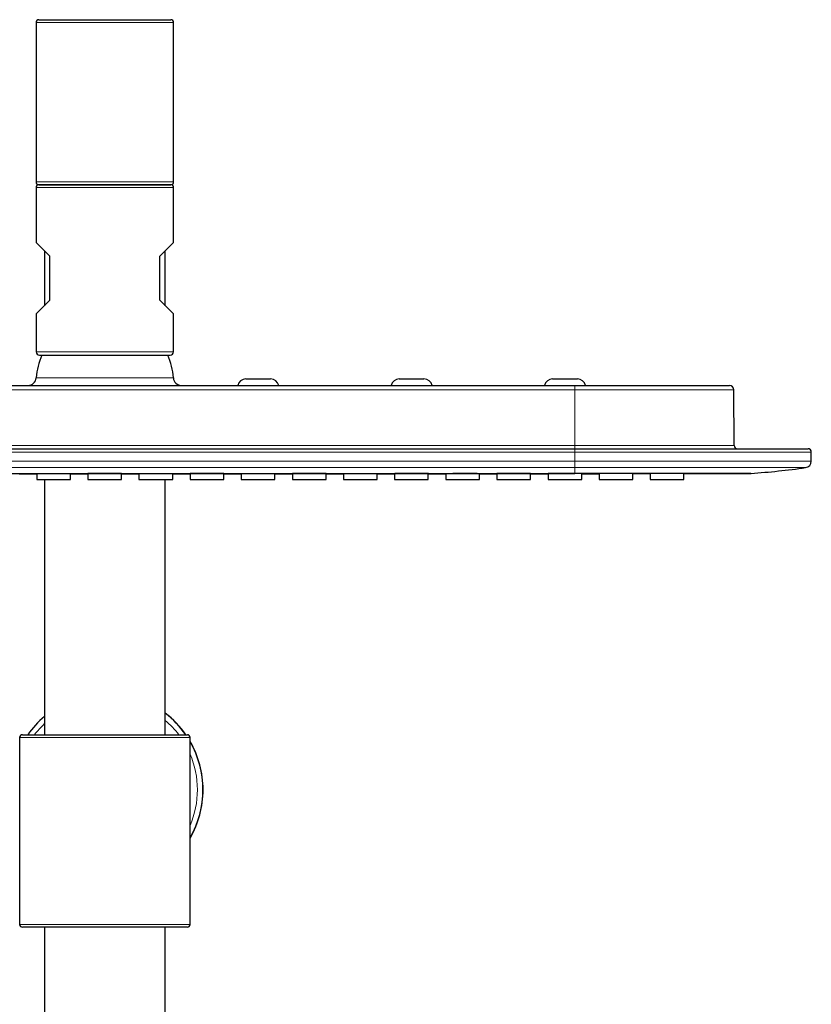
# Model space of a CAD drawing. Header units: millimetres. Extents: x 8 to 2314, y 12 to 2305.
# Tile 83 of 156: x 1104 to 1248, y 2126 to 2305. Entities that reach past the tile are written whole.
import ezdxf

# ---------------------------------------------------------------- set-up
doc = ezdxf.new("R2010")
doc.units = ezdxf.units.MM

msp = doc.modelspace()

# ---------------------------------------------------------------- linework, layer by layer
at = {"color": 7, "linetype": 'Continuous', "lineweight": 30}
for p, q in [((1107.43, 2304.76), (1107.43, 2275.76)), ((1107.93, 2305.26), (1119.93, 2305.26)), ((1119.93, 2305.26), (1131.93, 2305.26)), ((1132.43, 2275.76), (1132.43, 2304.76)), ((1107.43, 2274.76), (1107.43, 2264.76)), ((1107.93, 2275.26), (1131.93, 2275.26)), ((1119.93, 2275.26), (1107.93, 2275.26)), ((1131.93, 2275.26), (1119.93, 2275.26)), ((1132.43, 2264.76), (1132.43, 2274.76)), ((1109.93, 2262.26), (1107.43, 2264.76)), ((1129.93, 2262.26), (1132.43, 2264.76)), ((1108.93, 2263.26), (1108.93, 2253.26)), ((1130.93, 2253.26), (1130.93, 2263.26)), ((1109.93, 2254.26), (1109.93, 2262.26)), ((1129.93, 2254.26), (1129.93, 2262.26)), ((1107.43, 2251.76), (1109.93, 2254.26)), ((1132.43, 2251.76), (1129.93, 2254.26)), ((1107.43, 2251.76), (1107.43, 2244.86)), ((1132.43, 2244.86), (1132.43, 2251.76)), ((1108.03, 2244.26), (1131.83, 2244.26)), ((1145.58, 2239.96), (1150.08, 2239.96)), ((1173.48, 2239.96), (1177.98, 2239.96)), ((1201.38, 2239.96), (1205.88, 2239.96)), ((1034.43, 2238.76), (1205.43, 2238.76)), ((1205.43, 2238.76), (1233.54, 2238.76)), ((1234.42, 2227.86), (1234.34, 2237.97)), ((1034.43, 2227.26), (1205.43, 2227.26)), ((1205.43, 2227.26), (1247.83, 2227.26)), ((1248.43, 2225.01), (1248.43, 2226.66)), ((1104.37, 2222.67), (1107.55, 2222.67)), ((1107.54, 2222.72), (1107.54, 2221.65)), ((1113.67, 2221.65), (1113.67, 2222.72)), ((1116.84, 2222.73), (1116.84, 2221.65)), ((1122.97, 2221.65), (1122.97, 2222.73)), ((1126.14, 2222.72), (1126.14, 2221.65)), ((1132.27, 2221.65), (1132.27, 2222.72)), ((1132.27, 2222.67), (1135.44, 2222.67)), ((1135.44, 2222.73), (1135.44, 2221.65)), ((1141.57, 2221.65), (1141.57, 2222.73)), ((1144.74, 2222.72), (1144.74, 2221.65)), ((1150.87, 2221.65), (1150.87, 2222.72)), ((1154.04, 2222.73), (1154.04, 2221.65)), ((1160.17, 2221.65), (1160.17, 2222.73)), ((1163.34, 2222.72), (1163.34, 2221.65)), ((1169.47, 2221.65), (1169.47, 2222.72)), ((1169.47, 2222.68), (1172.64, 2222.69)), ((1172.64, 2222.73), (1172.64, 2221.65)), ((1178.77, 2221.65), (1178.77, 2222.74)), ((1178.77, 2222.69), (1181.95, 2222.69)), ((1181.94, 2222.72), (1181.94, 2221.65)), ((1188.07, 2221.65), (1188.07, 2222.72)), ((1188.07, 2222.7), (1191.24, 2222.7)), ((1191.24, 2222.74), (1191.24, 2221.65)), ((1197.37, 2221.65), (1197.37, 2222.74)), ((1197.37, 2222.7), (1200.55, 2222.71)), ((1200.54, 2222.73), (1200.54, 2221.65)), ((1206.67, 2221.65), (1206.67, 2222.73)), ((1206.67, 2222.71), (1209.84, 2222.72)), ((1209.84, 2222.74), (1209.84, 2221.65)), ((1215.97, 2221.65), (1215.97, 2222.75)), ((1215.97, 2222.73), (1219.14, 2222.73)), ((1219.14, 2222.74), (1219.14, 2221.65)), ((1225.27, 2221.65), (1225.27, 2222.75)), ((1107.54, 2221.65), (1113.67, 2221.65)), ((1108.93, 2221.65), (1108.93, 2175.26)), ((1116.84, 2221.65), (1122.97, 2221.65)), ((1126.14, 2221.65), (1132.27, 2221.65)), ((1130.93, 2175.26), (1130.93, 2221.65)), ((1135.44, 2221.65), (1141.57, 2221.65)), ((1144.74, 2221.65), (1150.87, 2221.65)), ((1154.04, 2221.65), (1160.17, 2221.65)), ((1163.34, 2221.65), (1169.47, 2221.65)), ((1172.64, 2221.65), (1178.77, 2221.65)), ((1181.94, 2221.65), (1188.07, 2221.65)), ((1191.24, 2221.65), (1197.37, 2221.65)), ((1200.54, 2221.65), (1206.67, 2221.65)), ((1209.84, 2221.65), (1215.97, 2221.65)), ((1219.14, 2221.65), (1225.27, 2221.65)), ((1104.94, 2175.26), (1134.94, 2175.26)), ((1104.44, 2174.76), (1104.44, 2140.76)), ((1135.44, 2140.76), (1135.44, 2174.76)), ((1134.94, 2140.26), (1104.94, 2140.26)), ((1108.98, 2140.26), (1108.98, 1853.29)), ((1130.88, 1828.3), (1130.88, 2140.26))]:
    msp.add_line(p, q, dxfattribs=at)
at = {"color": 252, "linetype": 'Continuous', "lineweight": 0}
for p, q in [((1119.93, 2304.76), (1107.43, 2304.76)), ((1132.43, 2304.76), (1119.93, 2304.76)), ((1107.43, 2275.76), (1119.93, 2275.76)), ((1119.93, 2275.76), (1132.43, 2275.76)), ((1132.43, 2274.76), (1107.43, 2274.76)), ((1132.43, 2244.86), (1107.43, 2244.86)), ((1107.46, 2240.16), (1119.93, 2240.16)), ((1119.93, 2240.16), (1132.4, 2240.16)), ((1205.43, 2237.97), (1034.43, 2237.97)), ((1205.43, 2238.76), (1205.43, 2237.97)), ((1205.43, 2227.86), (1205.43, 2237.97)), ((1234.34, 2237.97), (1205.43, 2237.97)), ((1034.43, 2227.86), (1205.43, 2227.86)), ((1205.43, 2227.26), (1205.43, 2227.86)), ((1205.43, 2227.86), (1234.42, 2227.86)), ((1205.43, 2227.26), (1205.43, 2226.66)), ((1205.43, 2226.66), (1034.43, 2226.66)), ((1205.43, 2226.66), (1205.43, 2225.01)), ((1248.43, 2226.66), (1205.43, 2226.66)), ((1034.43, 2225.01), (1205.43, 2225.01)), ((1205.43, 2223.82), (1034.43, 2223.82)), ((1205.43, 2225.01), (1205.43, 2223.82)), ((1248.43, 2225.01), (1205.43, 2225.01)), ((1205.43, 2223.82), (1247.39, 2223.82)), ((1205.43, 2222.76), (1205.43, 2223.82)), ((1135.44, 2174.76), (1104.44, 2174.76)), ((1104.44, 2140.76), (1135.44, 2140.76))]:
    msp.add_line(p, q, dxfattribs=at)
at = {"color": 7, "linetype": 'Continuous', "lineweight": 30, "flags": 128}
for points in [[(1113.67, 2222.67), (1116.37, 2222.67), (1116.84, 2222.67)], [(1122.97, 2222.67), (1124.17, 2222.67), (1126.15, 2222.67)], [(1141.57, 2222.68), (1144.39, 2222.68), (1144.75, 2222.68)], [(1150.87, 2222.68), (1152.73, 2222.68), (1154.04, 2222.68)], [(1160.17, 2222.68), (1160.27, 2222.68), (1163.35, 2222.68)]]:
    msp.add_lwpolyline(points, dxfattribs=at)
at = {"color": 7, "linetype": 'Continuous', "lineweight": 30}
for centre, radius, start, end in [((1107.93, 2304.76), 0.5, 90, 180), ((1131.93, 2304.76), 0.5, 0, 90), ((1107.93, 2275.76), 0.5, 180, 270), ((1131.93, 2275.76), 0.5, 270, 0), ((1107.93, 2274.76), 0.5, 90, 180), ((1131.93, 2274.76), 0.5, 0, 90), ((1108.03, 2244.86), 0.601, 180, 270), ((1119.93, 2239.26), 12.5, 156.4218, 175.904), ((1119.93, 2239.26), 12.5, 4.096, 23.5782), ((1131.83, 2244.86), 0.601, 270, 0), ((1105.96, 2240.26), 1.5, 270, 355.904), ((1133.89, 2240.26), 1.5, 184.096, 270), ((1145.58, 2238.46), 1.5, 90, 168.463), ((1150.08, 2238.46), 1.5, 11.537, 90), ((1173.48, 2238.46), 1.5, 90, 168.463), ((1177.98, 2238.46), 1.5, 11.537, 90), ((1201.38, 2238.46), 1.5, 90, 168.463), ((1205.88, 2238.46), 1.5, 11.537, 90), ((1233.54, 2237.96), 0.8, 0.5, 90), ((1235.02, 2227.86), 0.6, 180.5, 270), ((1247.83, 2226.66), 0.6, 0, 90), ((1226.34, 2375.46), 153.1, 274.1647, 277.9056), ((1247.23, 2225.01), 1.2, 277.9056, 0), ((1120.31, 2165.26), 17.5, 34.8493, 52.6264), ((1120.28, 2165.26), 17.5, 34.8493, 52.519), ((1120.28, 2165.26), 17.5, 130.4427, 145.1507), ((1104.94, 2174.76), 0.5, 90, 180), ((1134.94, 2174.76), 0.5, 0, 90), ((1120.31, 2165.26), 17.5, 360, 30.1161), ((1120.28, 2165.26), 17.5, 330.0544, 29.9456), ((1120.31, 2165.26), 17.5, 329.8839, 0), ((1104.94, 2140.76), 0.5, 180, 270), ((1134.94, 2140.76), 0.5, 270, 0)]:
    msp.add_arc(centre, radius, start, end, dxfattribs=at)
at = {"color": 252, "linetype": 'Continuous', "lineweight": 0}
for start, end in [(133.4409, 142.6954), (37.3046, 49.7765), (336.8395, 23.1605)]:
    msp.add_arc((1120.27, 2165.26), 16.5, start, end, dxfattribs=at)
at = {"color": 7, "linetype": 'Continuous', "lineweight": 30}
for points, knots in [([(1034.43, 2222.76), (1034.81, 2222.76), (1035.6, 2222.76), (1036.81, 2222.76), (1038.07, 2222.76), (1039.39, 2222.76), (1040.76, 2222.76), (1042.19, 2222.76), (1043.52, 2222.76), (1044.69, 2222.76), (1045.68, 2222.76), (1046.62, 2222.76), (1047.55, 2222.76), (1048.47, 2222.76), (1049.4, 2222.76), (1050.34, 2222.76), (1051.45, 2222.76), (1052.71, 2222.76), (1054.09, 2222.76), (1055.02, 2222.76), (1055.54, 2222.76), (1055.66, 2222.76), (1055.75, 2222.76), (1055.81, 2222.76), (1055.84, 2222.76), (1055.86, 2222.76), (1055.89, 2222.76), (1055.97, 2222.76), (1056.11, 2222.76), (1056.33, 2222.76), (1056.6, 2222.76), (1056.94, 2222.76), (1057.33, 2222.76), (1057.79, 2222.76), (1058.3, 2222.76), (1058.86, 2222.76), (1059.47, 2222.76), (1060.14, 2222.76), (1060.87, 2222.76), (1061.64, 2222.76), (1062.48, 2222.76), (1063.36, 2222.76), (1064.29, 2222.76), (1065.28, 2222.76), (1066.3, 2222.76), (1067.38, 2222.76), (1068.51, 2222.76), (1069.7, 2222.76), (1070.93, 2222.76), (1072.22, 2222.76), (1073.51, 2222.76), (1074.78, 2222.76), (1075.99, 2222.76), (1076.83, 2222.76), (1077.28, 2222.76), (1077.38, 2222.76), (1077.48, 2222.76), (1077.58, 2222.76), (1077.69, 2222.76), (1078.6, 2222.76), (1080.3, 2222.76), (1082.79, 2222.76), (1085.22, 2222.76), (1087.61, 2222.76), (1090, 2222.76), (1092.38, 2222.76), (1094.76, 2222.76), (1097.08, 2222.76), (1099.35, 2222.76), (1101.57, 2222.76), (1103.69, 2222.76), (1105.72, 2222.76), (1107.66, 2222.76), (1109.56, 2222.76), (1111.41, 2222.76), (1113.11, 2222.76), (1114.68, 2222.76), (1116.11, 2222.76), (1117.5, 2222.76), (1118.87, 2222.76), (1120.22, 2222.76), (1121.65, 2222.76), (1123.2, 2222.76), (1124.88, 2222.76), (1126.6, 2222.76), (1128.41, 2222.76), (1130.33, 2222.76), (1132.34, 2222.76), (1134.41, 2222.76), (1136.52, 2222.76), (1138.7, 2222.76), (1140.88, 2222.76), (1143.07, 2222.76), (1145.27, 2222.76), (1147.51, 2222.76), (1149.8, 2222.76), (1152.09, 2222.76), (1154.36, 2222.76), (1156.63, 2222.76), (1158.67, 2222.76), (1160.48, 2222.76), (1161.63, 2222.76), (1162.4, 2222.76), (1162.82, 2222.76), (1163.3, 2222.76), (1163.81, 2222.76), (1164.32, 2222.76), (1164.83, 2222.76), (1165.59, 2222.76), (1166.6, 2222.76), (1167.85, 2222.76), (1169.05, 2222.76), (1170.2, 2222.76), (1171.31, 2222.76), (1172.35, 2222.76), (1173.33, 2222.76), (1174.25, 2222.76), (1175.13, 2222.76), (1175.97, 2222.76), (1176.8, 2222.76), (1177.63, 2222.76), (1178.45, 2222.76), (1179.21, 2222.76), (1179.92, 2222.76), (1180.57, 2222.76), (1181.17, 2222.76), (1181.71, 2222.76), (1182.17, 2222.76), (1182.58, 2222.76), (1182.94, 2222.76), (1183.26, 2222.76), (1183.53, 2222.76), (1183.76, 2222.76), (1183.91, 2222.76), (1184, 2222.76), (1184.03, 2222.76), (1184.04, 2222.76), (1184.06, 2222.76), (1184.1, 2222.76), (1184.35, 2222.76), (1184.79, 2222.76), (1185.46, 2222.76), (1186.14, 2222.76), (1186.83, 2222.76), (1187.49, 2222.76), (1188.12, 2222.76), (1188.72, 2222.76), (1189.21, 2222.76), (1189.61, 2222.76), (1189.91, 2222.76), (1190.23, 2222.76), (1190.55, 2222.76), (1191.61, 2222.76), (1192.66, 2222.76), (1193.71, 2222.76), (1193.99, 2222.76), (1194.28, 2222.76), (1194.58, 2222.76), (1194.89, 2222.76), (1195.23, 2222.76), (1195.92, 2222.76), (1196.95, 2222.76), (1198.28, 2222.76), (1199.52, 2222.76), (1200.66, 2222.76), (1201.7, 2222.76), (1202.7, 2222.76), (1203.65, 2222.76), (1204.56, 2222.76), (1205.14, 2222.76), (1205.43, 2222.76)], [0, 0, 0, 0, 0.006733, 0.013793, 0.02118, 0.028893, 0.036934, 0.0453, 0.053994, 0.06016, 0.065891, 0.0713, 0.076709, 0.082118, 0.087527, 0.092936, 0.098668, 0.107043, 0.115074, 0.122761, 0.123454, 0.124144, 0.124831, 0.125091, 0.125219, 0.125355, 0.125498, 0.125648, 0.126765, 0.128012, 0.129496, 0.131512, 0.133846, 0.136497, 0.139465, 0.142752, 0.146355, 0.150277, 0.154506, 0.159051, 0.163913, 0.169091, 0.174585, 0.180288, 0.186297, 0.19261, 0.199229, 0.206152, 0.21338, 0.220914, 0.228752, 0.235902, 0.243288, 0.249983, 0.250585, 0.251181, 0.251776, 0.252371, 0.252966, 0.25356, 0.268361, 0.282883, 0.297127, 0.311094, 0.324782, 0.338996, 0.352896, 0.366484, 0.37976, 0.392722, 0.405371, 0.417011, 0.428373, 0.439457, 0.450262, 0.46079, 0.46935, 0.477717, 0.485891, 0.493872, 0.501669, 0.50954, 0.519065, 0.528858, 0.538919, 0.549249, 0.560705, 0.572473, 0.584555, 0.596949, 0.609657, 0.622677, 0.63524, 0.64808, 0.661199, 0.674596, 0.688272, 0.701286, 0.714543, 0.728041, 0.737083, 0.746231, 0.748299, 0.750554, 0.75362, 0.756648, 0.759639, 0.762591, 0.765505, 0.773049, 0.780325, 0.787335, 0.794078, 0.800554, 0.806764, 0.812374, 0.817747, 0.822882, 0.827781, 0.832442, 0.837539, 0.842318, 0.84678, 0.850925, 0.854752, 0.858261, 0.861452, 0.864099, 0.866479, 0.868592, 0.870438, 0.872018, 0.87333, 0.874424, 0.874812, 0.874868, 0.874922, 0.874975, 0.875195, 0.875575, 0.879365, 0.883032, 0.887241, 0.891276, 0.89514, 0.898831, 0.902349, 0.905696, 0.907428, 0.909275, 0.911122, 0.912969, 0.914816, 0.929776, 0.931455, 0.933134, 0.934813, 0.936492, 0.938317, 0.940346, 0.942355, 0.950515, 0.958332, 0.965805, 0.972188, 0.978297, 0.984133, 0.989696, 0.994985, 1, 1, 1, 1]), ([(1110.61, 2222.72), (1110.49, 2222.72), (1110.26, 2222.72), (1109.92, 2222.72), (1109.59, 2222.72), (1109.27, 2222.72), (1108.97, 2222.72), (1108.69, 2222.72), (1108.43, 2222.72), (1108.2, 2222.72), (1108, 2222.72), (1107.84, 2222.72), (1107.71, 2222.72), (1107.61, 2222.72), (1107.55, 2222.72), (1107.55, 2222.72), (1107.54, 2222.72)], [0, 0, 0, 0, 0.071516, 0.143259, 0.214775, 0.28629, 0.358034, 0.429549, 0.501065, 0.572808, 0.644324, 0.71584, 0.787583, 0.859099, 0.930615, 1, 1, 1, 1]), ([(1113.67, 2222.72), (1113.67, 2222.72), (1113.68, 2222.72), (1113.65, 2222.72), (1113.59, 2222.72), (1113.49, 2222.72), (1113.36, 2222.72), (1113.19, 2222.72), (1112.99, 2222.72), (1112.75, 2222.72), (1112.49, 2222.72), (1112.21, 2222.72), (1111.9, 2222.72), (1111.58, 2222.72), (1111.26, 2222.72), (1110.93, 2222.72), (1110.72, 2222.72), (1110.61, 2222.72)], [0, 0, 0, 0, 0.006855, 0.078371, 0.150114, 0.221629, 0.293145, 0.364888, 0.436403, 0.507919, 0.579662, 0.651177, 0.722693, 0.794436, 0.865951, 0.932976, 1, 1, 1, 1]), ([(1119.91, 2222.74), (1119.82, 2222.74), (1119.65, 2222.74), (1119.4, 2222.74), (1119.14, 2222.74), (1118.9, 2222.74), (1118.66, 2222.74), (1118.43, 2222.74), (1118.2, 2222.74), (1117.99, 2222.74), (1117.8, 2222.74), (1117.62, 2222.74), (1117.46, 2222.74), (1117.31, 2222.74), (1117.18, 2222.74), (1117.07, 2222.73), (1116.98, 2222.73), (1116.92, 2222.73), (1116.87, 2222.73), (1116.85, 2222.73), (1116.85, 2222.73), (1116.85, 2222.73)], [0, 0, 0, 0, 0.052742, 0.10585, 0.160113, 0.214775, 0.267517, 0.321202, 0.374888, 0.42955, 0.482292, 0.535977, 0.589662, 0.644325, 0.697067, 0.750752, 0.804438, 0.8591, 0.911842, 0.965528, 1, 1, 1, 1]), ([(1122.97, 2222.73), (1122.97, 2222.73), (1122.98, 2222.73), (1122.96, 2222.73), (1122.93, 2222.73), (1122.87, 2222.73), (1122.79, 2222.73), (1122.7, 2222.74), (1122.58, 2222.74), (1122.44, 2222.74), (1122.29, 2222.74), (1122.11, 2222.74), (1121.93, 2222.74), (1121.72, 2222.74), (1121.51, 2222.74), (1121.28, 2222.74), (1121.05, 2222.74), (1120.8, 2222.74), (1120.53, 2222.74), (1120.23, 2222.74), (1120.02, 2222.74), (1119.91, 2222.74)], [0, 0, 0, 0, 0.006858, 0.059601, 0.113288, 0.166975, 0.221639, 0.274383, 0.327492, 0.381757, 0.436421, 0.489165, 0.542852, 0.596539, 0.651202, 0.703946, 0.757633, 0.81132, 0.865983, 0.93262, 1, 1, 1, 1]), ([(1129.21, 2222.72), (1129.09, 2222.72), (1128.86, 2222.72), (1128.52, 2222.72), (1128.19, 2222.72), (1127.87, 2222.72), (1127.57, 2222.72), (1127.29, 2222.72), (1127.03, 2222.72), (1126.8, 2222.72), (1126.6, 2222.72), (1126.44, 2222.72), (1126.31, 2222.72), (1126.21, 2222.72), (1126.15, 2222.72), (1126.15, 2222.72), (1126.14, 2222.72)], [0, 0, 0, 0, 0.071516, 0.143259, 0.214775, 0.28629, 0.358034, 0.429549, 0.501065, 0.572808, 0.644324, 0.71584, 0.787583, 0.859099, 0.930615, 1, 1, 1, 1]), ([(1132.27, 2222.72), (1132.27, 2222.72), (1132.28, 2222.72), (1132.25, 2222.72), (1132.19, 2222.72), (1132.09, 2222.72), (1131.96, 2222.72), (1131.79, 2222.72), (1131.59, 2222.72), (1131.35, 2222.72), (1131.09, 2222.72), (1130.81, 2222.72), (1130.5, 2222.72), (1130.18, 2222.72), (1129.86, 2222.72), (1129.53, 2222.72), (1129.32, 2222.72), (1129.21, 2222.72)], [0, 0, 0, 0, 0.006855, 0.078371, 0.150114, 0.221629, 0.293145, 0.364888, 0.436404, 0.507919, 0.579662, 0.651177, 0.722693, 0.794436, 0.865951, 0.932976, 1, 1, 1, 1]), ([(1138.51, 2222.74), (1138.39, 2222.74), (1138.16, 2222.74), (1137.82, 2222.74), (1137.49, 2222.74), (1137.17, 2222.74), (1136.87, 2222.74), (1136.59, 2222.74), (1136.33, 2222.74), (1136.1, 2222.74), (1135.9, 2222.74), (1135.74, 2222.74), (1135.61, 2222.73), (1135.51, 2222.73), (1135.45, 2222.73), (1135.45, 2222.73), (1135.45, 2222.73)], [0, 0, 0, 0, 0.071515, 0.143259, 0.214775, 0.28629, 0.358034, 0.429549, 0.501065, 0.572808, 0.644324, 0.715839, 0.787583, 0.859099, 0.930614, 1, 1, 1, 1]), ([(1141.57, 2222.73), (1141.57, 2222.73), (1141.58, 2222.73), (1141.55, 2222.73), (1141.49, 2222.73), (1141.39, 2222.73), (1141.26, 2222.74), (1141.09, 2222.74), (1140.89, 2222.74), (1140.65, 2222.74), (1140.39, 2222.74), (1140.11, 2222.74), (1139.8, 2222.74), (1139.48, 2222.74), (1139.16, 2222.74), (1138.83, 2222.74), (1138.62, 2222.74), (1138.51, 2222.74)], [0, 0, 0, 0, 0.006855, 0.078371, 0.150114, 0.221629, 0.293145, 0.364888, 0.436404, 0.507919, 0.579662, 0.651178, 0.722693, 0.794436, 0.865951, 0.932976, 1, 1, 1, 1]), ([(1147.81, 2222.72), (1147.69, 2222.72), (1147.46, 2222.72), (1147.12, 2222.72), (1146.79, 2222.72), (1146.47, 2222.72), (1146.17, 2222.72), (1145.89, 2222.72), (1145.63, 2222.72), (1145.4, 2222.72), (1145.2, 2222.72), (1145.04, 2222.72), (1144.91, 2222.72), (1144.81, 2222.72), (1144.75, 2222.72), (1144.75, 2222.72), (1144.74, 2222.72)], [0, 0, 0, 0, 0.071516, 0.143259, 0.214775, 0.28629, 0.358034, 0.429549, 0.501065, 0.572809, 0.644324, 0.71584, 0.787583, 0.859099, 0.930615, 1, 1, 1, 1]), ([(1150.87, 2222.72), (1150.87, 2222.72), (1150.88, 2222.72), (1150.85, 2222.72), (1150.79, 2222.72), (1150.69, 2222.72), (1150.56, 2222.72), (1150.39, 2222.72), (1150.19, 2222.72), (1149.95, 2222.72), (1149.69, 2222.72), (1149.41, 2222.72), (1149.1, 2222.72), (1148.78, 2222.72), (1148.46, 2222.72), (1148.13, 2222.72), (1147.92, 2222.72), (1147.81, 2222.72)], [0, 0, 0, 0, 0.006855, 0.078371, 0.150114, 0.22163, 0.293145, 0.364888, 0.436404, 0.507919, 0.579662, 0.651177, 0.722693, 0.794436, 0.865951, 0.932976, 1, 1, 1, 1]), ([(1157.11, 2222.74), (1156.99, 2222.74), (1156.76, 2222.74), (1156.42, 2222.74), (1156.09, 2222.74), (1155.77, 2222.74), (1155.47, 2222.74), (1155.19, 2222.74), (1154.93, 2222.74), (1154.7, 2222.74), (1154.5, 2222.74), (1154.34, 2222.74), (1154.21, 2222.74), (1154.11, 2222.73), (1154.05, 2222.73), (1154.05, 2222.73), (1154.05, 2222.73)], [0, 0, 0, 0, 0.071515, 0.143259, 0.214775, 0.28629, 0.358034, 0.429549, 0.501065, 0.572808, 0.644324, 0.715839, 0.787583, 0.859099, 0.930615, 1, 1, 1, 1]), ([(1160.17, 2222.73), (1160.17, 2222.73), (1160.18, 2222.73), (1160.15, 2222.73), (1160.09, 2222.74), (1159.99, 2222.74), (1159.86, 2222.74), (1159.69, 2222.74), (1159.49, 2222.74), (1159.25, 2222.74), (1158.99, 2222.74), (1158.71, 2222.74), (1158.4, 2222.74), (1158.08, 2222.74), (1157.76, 2222.74), (1157.43, 2222.74), (1157.22, 2222.74), (1157.11, 2222.74)], [0, 0, 0, 0, 0.006855, 0.078371, 0.150114, 0.221629, 0.293145, 0.364888, 0.436404, 0.507919, 0.579662, 0.651178, 0.722693, 0.794436, 0.865951, 0.932976, 1, 1, 1, 1]), ([(1166.41, 2222.72), (1166.29, 2222.72), (1166.06, 2222.72), (1165.72, 2222.72), (1165.39, 2222.72), (1165.07, 2222.72), (1164.77, 2222.72), (1164.49, 2222.72), (1164.23, 2222.72), (1164, 2222.72), (1163.8, 2222.72), (1163.64, 2222.72), (1163.51, 2222.72), (1163.41, 2222.72), (1163.35, 2222.72), (1163.35, 2222.72), (1163.34, 2222.72)], [0, 0, 0, 0, 0.071516, 0.143259, 0.214775, 0.28629, 0.358034, 0.429549, 0.501065, 0.572809, 0.644324, 0.71584, 0.787584, 0.859099, 0.930615, 1, 1, 1, 1]), ([(1169.47, 2222.72), (1169.47, 2222.72), (1169.48, 2222.72), (1169.45, 2222.72), (1169.39, 2222.72), (1169.29, 2222.72), (1169.16, 2222.72), (1168.99, 2222.72), (1168.79, 2222.72), (1168.55, 2222.72), (1168.29, 2222.72), (1168.01, 2222.72), (1167.7, 2222.72), (1167.38, 2222.72), (1167.06, 2222.72), (1166.73, 2222.72), (1166.52, 2222.72), (1166.41, 2222.72)], [0, 0, 0, 0, 0.006856, 0.078371, 0.150114, 0.22163, 0.293145, 0.364888, 0.436404, 0.507919, 0.579662, 0.651177, 0.722693, 0.794436, 0.865951, 0.932976, 1, 1, 1, 1]), ([(1175.71, 2222.74), (1175.59, 2222.74), (1175.36, 2222.74), (1175.02, 2222.74), (1174.69, 2222.74), (1174.37, 2222.74), (1174.07, 2222.74), (1173.79, 2222.74), (1173.53, 2222.74), (1173.3, 2222.74), (1173.1, 2222.74), (1172.94, 2222.74), (1172.81, 2222.74), (1172.71, 2222.74), (1172.65, 2222.74), (1172.65, 2222.74), (1172.65, 2222.73)], [0, 0, 0, 0, 0.071516, 0.143259, 0.214775, 0.28629, 0.358034, 0.429549, 0.501065, 0.572808, 0.644324, 0.715839, 0.787583, 0.859099, 0.930615, 1, 1, 1, 1]), ([(1178.77, 2222.74), (1178.77, 2222.74), (1178.78, 2222.74), (1178.75, 2222.74), (1178.69, 2222.74), (1178.59, 2222.74), (1178.46, 2222.74), (1178.29, 2222.74), (1178.09, 2222.74), (1177.85, 2222.74), (1177.59, 2222.74), (1177.31, 2222.74), (1177, 2222.74), (1176.68, 2222.74), (1176.36, 2222.74), (1176.03, 2222.74), (1175.82, 2222.74), (1175.71, 2222.74)], [0, 0, 0, 0, 0.006855, 0.078371, 0.150114, 0.221629, 0.293145, 0.364888, 0.436404, 0.507919, 0.579662, 0.651178, 0.722693, 0.794436, 0.865951, 0.932976, 1, 1, 1, 1]), ([(1185.01, 2222.73), (1184.89, 2222.73), (1184.66, 2222.73), (1184.32, 2222.73), (1183.99, 2222.73), (1183.67, 2222.73), (1183.37, 2222.73), (1183.09, 2222.72), (1182.83, 2222.72), (1182.6, 2222.72), (1182.4, 2222.72), (1182.24, 2222.72), (1182.11, 2222.72), (1182.01, 2222.72), (1181.95, 2222.72), (1181.95, 2222.72), (1181.94, 2222.72)], [0, 0, 0, 0, 0.071516, 0.143259, 0.214775, 0.28629, 0.358034, 0.42955, 0.501065, 0.572809, 0.644324, 0.71584, 0.787584, 0.859099, 0.930615, 1, 1, 1, 1]), ([(1188.07, 2222.72), (1188.07, 2222.72), (1188.08, 2222.72), (1188.05, 2222.72), (1187.99, 2222.72), (1187.89, 2222.72), (1187.76, 2222.72), (1187.59, 2222.73), (1187.39, 2222.73), (1187.15, 2222.73), (1186.89, 2222.73), (1186.61, 2222.73), (1186.3, 2222.73), (1185.98, 2222.73), (1185.66, 2222.73), (1185.33, 2222.73), (1185.12, 2222.73), (1185.01, 2222.73)], [0, 0, 0, 0, 0.006856, 0.078371, 0.150115, 0.22163, 0.293145, 0.364888, 0.436404, 0.507919, 0.579662, 0.651178, 0.722693, 0.794436, 0.865951, 0.932976, 1, 1, 1, 1]), ([(1194.31, 2222.74), (1194.19, 2222.74), (1193.96, 2222.74), (1193.62, 2222.74), (1193.29, 2222.74), (1192.97, 2222.74), (1192.67, 2222.74), (1192.39, 2222.74), (1192.13, 2222.74), (1191.9, 2222.74), (1191.7, 2222.74), (1191.54, 2222.74), (1191.41, 2222.74), (1191.31, 2222.74), (1191.25, 2222.74), (1191.25, 2222.74), (1191.25, 2222.74)], [0, 0, 0, 0, 0.071516, 0.143259, 0.214775, 0.28629, 0.358034, 0.429549, 0.501065, 0.572809, 0.644324, 0.71584, 0.787584, 0.859099, 0.930615, 1, 1, 1, 1]), ([(1197.37, 2222.74), (1197.37, 2222.74), (1197.38, 2222.74), (1197.35, 2222.74), (1197.29, 2222.74), (1197.19, 2222.74), (1197.06, 2222.74), (1196.89, 2222.74), (1196.69, 2222.74), (1196.45, 2222.74), (1196.19, 2222.74), (1195.91, 2222.74), (1195.6, 2222.74), (1195.28, 2222.74), (1194.96, 2222.74), (1194.63, 2222.74), (1194.42, 2222.74), (1194.31, 2222.74)], [0, 0, 0, 0, 0.006856, 0.078371, 0.150114, 0.22163, 0.293145, 0.364888, 0.436404, 0.507919, 0.579662, 0.651178, 0.722693, 0.794436, 0.865951, 0.932976, 1, 1, 1, 1]), ([(1203.61, 2222.73), (1203.49, 2222.73), (1203.26, 2222.73), (1202.92, 2222.73), (1202.59, 2222.73), (1202.27, 2222.73), (1201.97, 2222.73), (1201.69, 2222.73), (1201.43, 2222.73), (1201.2, 2222.73), (1201, 2222.73), (1200.84, 2222.73), (1200.71, 2222.73), (1200.61, 2222.73), (1200.55, 2222.73), (1200.55, 2222.73), (1200.54, 2222.73)], [0, 0, 0, 0, 0.071516, 0.143259, 0.214775, 0.286291, 0.358034, 0.42955, 0.501065, 0.572809, 0.644325, 0.715841, 0.787584, 0.8591, 0.930616, 1, 1, 1, 1]), ([(1206.67, 2222.73), (1206.67, 2222.73), (1206.68, 2222.73), (1206.65, 2222.73), (1206.59, 2222.73), (1206.49, 2222.73), (1206.36, 2222.73), (1206.19, 2222.73), (1205.99, 2222.73), (1205.75, 2222.73), (1205.49, 2222.73), (1205.21, 2222.73), (1204.9, 2222.73), (1204.58, 2222.73), (1204.26, 2222.73), (1203.93, 2222.73), (1203.72, 2222.73), (1203.61, 2222.73)], [0, 0, 0, 0, 0.006856, 0.078372, 0.150115, 0.22163, 0.293145, 0.364889, 0.436404, 0.507919, 0.579662, 0.651178, 0.722693, 0.794436, 0.865951, 0.932976, 1, 1, 1, 1]), ([(1237.45, 2222.77), (1237.45, 2222.77), (1237.45, 2222.77), (1237.45, 2222.77), (1237.43, 2222.77), (1237.41, 2222.77), (1237.37, 2222.77), (1237.32, 2222.77), (1237.27, 2222.76), (1237.2, 2222.76), (1237.14, 2222.76), (1237.06, 2222.76), (1236.97, 2222.76), (1236.88, 2222.76), (1236.78, 2222.76), (1236.67, 2222.76), (1236.52, 2222.76), (1236.34, 2222.76), (1236.14, 2222.76), (1235.96, 2222.76), (1235.81, 2222.76), (1235.71, 2222.76), (1235.6, 2222.76), (1235.49, 2222.76), (1235.37, 2222.76), (1235.25, 2222.76), (1235.13, 2222.76), (1234.87, 2222.76), (1234.48, 2222.76), (1233.9, 2222.76), (1233.42, 2222.76), (1233.06, 2222.76), (1232.83, 2222.76), (1232.6, 2222.76), (1232.37, 2222.76), (1232.14, 2222.77), (1231.92, 2222.77), (1231.66, 2222.77), (1231.33, 2222.77), (1230.91, 2222.77), (1230.45, 2222.77), (1229.97, 2222.77), (1229.47, 2222.77), (1228.98, 2222.77), (1228.57, 2222.77), (1228.32, 2222.77), (1228.22, 2222.77), (1228.19, 2222.77), (1228.16, 2222.77), (1228.13, 2222.77), (1228.1, 2222.77), (1228.04, 2222.77), (1227.92, 2222.77), (1227.74, 2222.77), (1227.51, 2222.77), (1227.25, 2222.77), (1226.95, 2222.77), (1226.61, 2222.76), (1226.23, 2222.76), (1225.8, 2222.76), (1225.32, 2222.76), (1224.91, 2222.76), (1224.59, 2222.76), (1224.36, 2222.76), (1224.13, 2222.76), (1223.89, 2222.76), (1223.64, 2222.76), (1223.39, 2222.76), (1223.17, 2222.76), (1222.84, 2222.76), (1222.4, 2222.76), (1221.74, 2222.76), (1221.01, 2222.76), (1220.2, 2222.76), (1219.5, 2222.76), (1218.9, 2222.76), (1218.52, 2222.76), (1218.26, 2222.76), (1218.11, 2222.76), (1217.96, 2222.76), (1217.82, 2222.76), (1217.57, 2222.76), (1217.2, 2222.76), (1216.7, 2222.76), (1216.14, 2222.76), (1215.52, 2222.76), (1214.9, 2222.76), (1214.29, 2222.76), (1213.69, 2222.76), (1213.05, 2222.76), (1212.37, 2222.76), (1211.61, 2222.76), (1210.8, 2222.77), (1209.95, 2222.77), (1209.15, 2222.77), (1208.4, 2222.77), (1207.71, 2222.77), (1207.06, 2222.77), (1206.47, 2222.77), (1205.93, 2222.77), (1205.59, 2222.76), (1205.43, 2222.76)], [0, 0, 0, 0, 0.007854, 0.016432, 0.025734, 0.03576, 0.046509, 0.057981, 0.068602, 0.078404, 0.088672, 0.098938, 0.109204, 0.11947, 0.129014, 0.13791, 0.151756, 0.166203, 0.18125, 0.196899, 0.203212, 0.209617, 0.216116, 0.222707, 0.229391, 0.236169, 0.243039, 0.250002, 0.276127, 0.302256, 0.328387, 0.337188, 0.345989, 0.354791, 0.363593, 0.372396, 0.379835, 0.386946, 0.40008, 0.414092, 0.42898, 0.444745, 0.459344, 0.474621, 0.488626, 0.494955, 0.495791, 0.49663, 0.497469, 0.498311, 0.499154, 0.499999, 0.503934, 0.509048, 0.515341, 0.522337, 0.530377, 0.539459, 0.549585, 0.560753, 0.572964, 0.586218, 0.591598, 0.597134, 0.602823, 0.608667, 0.614665, 0.620818, 0.626472, 0.630849, 0.644354, 0.65748, 0.676645, 0.69494, 0.712365, 0.72339, 0.734036, 0.737304, 0.740534, 0.743727, 0.746882, 0.750001, 0.759736, 0.770546, 0.782432, 0.795394, 0.809431, 0.821215, 0.833664, 0.846778, 0.860556, 0.874999, 0.893075, 0.910124, 0.926146, 0.941139, 0.955103, 0.967817, 0.979538, 0.990265, 1, 1, 1, 1]), ([(1212.91, 2222.75), (1212.79, 2222.75), (1212.56, 2222.75), (1212.22, 2222.75), (1211.89, 2222.75), (1211.57, 2222.75), (1211.27, 2222.75), (1210.99, 2222.75), (1210.73, 2222.75), (1210.5, 2222.75), (1210.3, 2222.75), (1210.14, 2222.75), (1210.01, 2222.75), (1209.91, 2222.75), (1209.85, 2222.74), (1209.85, 2222.74), (1209.85, 2222.74)], [0, 0, 0, 0, 0.071516, 0.143259, 0.214775, 0.286291, 0.358034, 0.42955, 0.501065, 0.572809, 0.644325, 0.715841, 0.787584, 0.8591, 0.930616, 1, 1, 1, 1]), ([(1215.97, 2222.75), (1215.97, 2222.75), (1215.98, 2222.75), (1215.95, 2222.75), (1215.89, 2222.75), (1215.79, 2222.75), (1215.66, 2222.75), (1215.49, 2222.75), (1215.29, 2222.75), (1215.05, 2222.75), (1214.79, 2222.75), (1214.51, 2222.75), (1214.2, 2222.75), (1213.88, 2222.75), (1213.56, 2222.75), (1213.23, 2222.75), (1213.02, 2222.75), (1212.91, 2222.75)], [0, 0, 0, 0, 0.006856, 0.078372, 0.150115, 0.22163, 0.293145, 0.364889, 0.436404, 0.507919, 0.579662, 0.651178, 0.722693, 0.794436, 0.865951, 0.932976, 1, 1, 1, 1]), ([(1222.21, 2222.75), (1222.09, 2222.75), (1221.86, 2222.75), (1221.52, 2222.75), (1221.19, 2222.75), (1220.87, 2222.75), (1220.57, 2222.75), (1220.29, 2222.75), (1220.03, 2222.75), (1219.8, 2222.75), (1219.6, 2222.74), (1219.44, 2222.74), (1219.31, 2222.74), (1219.21, 2222.74), (1219.15, 2222.74), (1219.15, 2222.74), (1219.14, 2222.74)], [0, 0, 0, 0, 0.071516, 0.143259, 0.214775, 0.286291, 0.358035, 0.42955, 0.501066, 0.57281, 0.644325, 0.715841, 0.787585, 0.8591, 0.930616, 1, 1, 1, 1]), ([(1225.27, 2222.75), (1225.27, 2222.75), (1225.28, 2222.75), (1225.25, 2222.75), (1225.19, 2222.75), (1225.09, 2222.75), (1224.96, 2222.75), (1224.79, 2222.75), (1224.59, 2222.75), (1224.35, 2222.75), (1224.09, 2222.75), (1223.81, 2222.75), (1223.5, 2222.75), (1223.18, 2222.75), (1222.86, 2222.75), (1222.53, 2222.75), (1222.32, 2222.75), (1222.21, 2222.75)], [0, 0, 0, 0, 0.006857, 0.078372, 0.150115, 0.22163, 0.293145, 0.364889, 0.436404, 0.507919, 0.579662, 0.651177, 0.722693, 0.794436, 0.865951, 0.932976, 1, 1, 1, 1]), ([(1225.27, 2222.74), (1226.66, 2222.74), (1230.72, 2222.75), (1234.78, 2222.76), (1237.45, 2222.77)], [0, 0, 0, 0, 0.342945, 1, 1, 1, 1]), ([(1237.45, 2222.76), (1237.45, 2222.76), (1237.45, 2222.76), (1237.45, 2222.76), (1237.45, 2222.76), (1237.45, 2222.76), (1237.45, 2222.76), (1237.45, 2222.76), (1237.45, 2222.76), (1237.44, 2222.76), (1237.44, 2222.76), (1237.44, 2222.76), (1237.44, 2222.76), (1237.44, 2222.76), (1237.44, 2222.76), (1237.44, 2222.76), (1237.44, 2222.76), (1237.43, 2222.76), (1237.43, 2222.76), (1237.43, 2222.76), (1237.43, 2222.76), (1237.43, 2222.76), (1237.43, 2222.76), (1237.43, 2222.76), (1237.43, 2222.76), (1237.43, 2222.76), (1237.42, 2222.76), (1237.42, 2222.76), (1237.42, 2222.76), (1237.42, 2222.76), (1237.42, 2222.76), (1237.42, 2222.76), (1237.42, 2222.76), (1237.43, 2222.76), (1237.43, 2222.76), (1237.43, 2222.76), (1237.44, 2222.76), (1237.44, 2222.76), (1237.45, 2222.76), (1237.45, 2222.77), (1237.45, 2222.77)], [0, 0, 0, 0, 0.001077, 0.022323, 0.051819, 0.082181, 0.11341, 0.142488, 0.172279, 0.202783, 0.213215, 0.223728, 0.234322, 0.244997, 0.255194, 0.264907, 0.27462, 0.396033, 0.464024, 0.471656, 0.479288, 0.486919, 0.494551, 0.502523, 0.511354, 0.520147, 0.556381, 0.591963, 0.626895, 0.665801, 0.703866, 0.74109, 0.777474, 0.813017, 0.84772, 0.879671, 0.910874, 0.94133, 0.971038, 1, 1, 1, 1])]:
    msp.add_open_spline(points, degree=3, knots=knots, dxfattribs=at)

doc.saveas('drawing.dxf')
